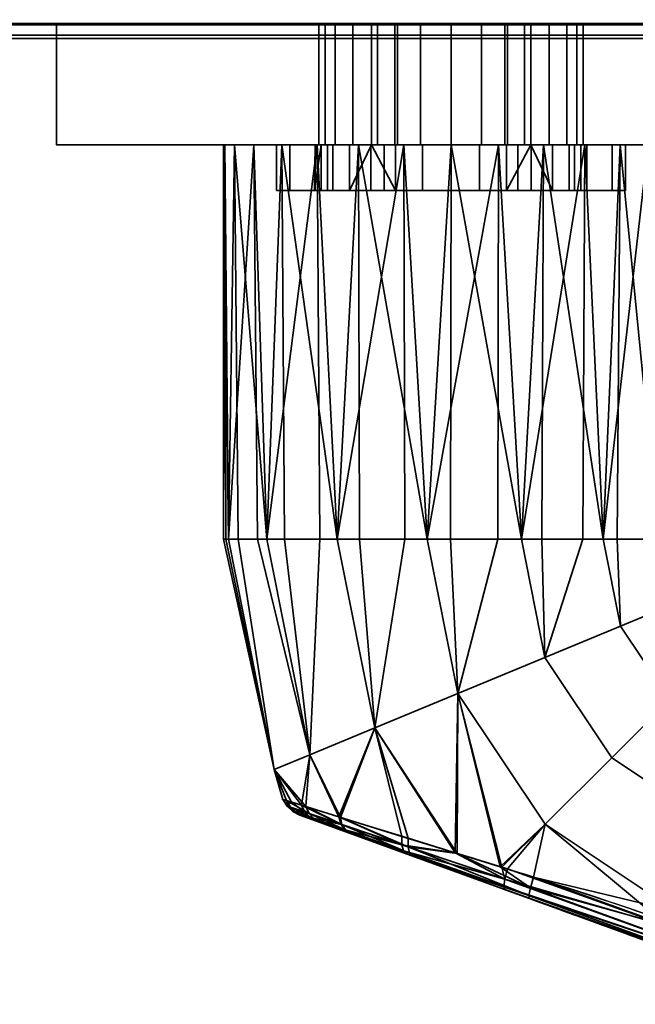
# Model space of a CAD drawing. Header units: millimetres. Extents: x -587 to 3688, y -115 to 120.
# Tile 112 of 256: x -372 to -332, y -114 to -49. Entities that reach past the tile are written whole.
import ezdxf

# ---------------------------------------------------------------- set-up
doc = ezdxf.new("R2010")
doc.units = ezdxf.units.MM
doc.layers.add('151', color=7, linetype='Continuous', true_color=0xffffff)

# ---------------------------------------------------------------- blocks, each defined once
blk = doc.blocks.new('UG_SURFACE_009')
at = {"layer": '151', "color": 43, "linetype": 'Continuous', "lineweight": 35}
for points in [[(-409, 0, 2017), (-409, -49, 2017), (409, -49, 2017), (409, 0, 2017)], [(-409, -49, 2), (-409, -47), (409, -47), (409, -49, 2)], [(-409, -49, 2017), (-370, -49, 1186.5), (-344, -49, 1190)], [(-344, -49, 1190), (-318, -49, 1186.5), (409, -49, 2017), (-409, -49, 2017)], [(-409, -49, 2), (-344, -49, 948), (-370, -49, 951.5)], [(-370, -49, 951.5), (-370, -49, 1186.5), (-409, -49, 2017), (-409, -49, 2)], [(-318, -49, 951.5), (-344, -49, 948), (-409, -49, 2), (409, -49, 2)], [(-344, -49, 948), (-344, -57, 948), (-370, -57, 951.5), (-370, -49, 951.5)], [(-370, -49, 951.5), (-370, -57, 951.5), (-370, -57, 1186.5), (-370, -49, 1186.5)], [(-370, -49, 1186.5), (-370, -57, 1186.5), (-344, -57, 1190), (-344, -49, 1190)], [(-352.711, -49, 1011.173), (-352.711, -57, 1011.173), (-351.632, -57, 1007.721), (-351.632, -49, 1007.721)], [(-352.301, -49, 1014.767), (-352.301, -57, 1014.767), (-352.711, -57, 1011.173), (-352.711, -49, 1011.173)], [(-338.75, -49, 1005), (-352.711, -49, 1011.173), (-351.632, -49, 1007.721), (-349.25, -49, 1005)], [(-352.301, -49, 1014.767), (-352.711, -49, 1011.173), (-338.75, -49, 1005)], [(-350.473, -49, 1017.888), (-350.473, -57, 1017.888), (-352.301, -57, 1014.767), (-352.301, -49, 1014.767)], [(-338.75, -49, 1005), (-347.539, -49, 1020.002), (-350.473, -49, 1017.888), (-352.301, -49, 1014.767)], [(-351.632, -49, 1007.721), (-351.632, -57, 1007.721), (-349.25, -57, 1005), (-349.25, -49, 1005)], [(-347.539, -49, 1020.002), (-347.539, -57, 1020.002), (-350.473, -57, 1017.888), (-350.473, -49, 1017.888)], [(-349.25, -49, 992.5), (-349.25, -57, 992.5), (-348.85, -57, 990.491), (-348.85, -49, 990.491)], [(-349.25, -49, 1005), (-349.25, -57, 1005), (-349.25, -57, 1004.69)], [(-349.25, -57, 1004.69), (-349.25, -57, 992.5), (-349.25, -49, 992.5), (-349.25, -49, 1005)], [(-338.75, -49, 992.5), (-349.25, -49, 992.5), (-348.85, -49, 990.491)], [(-338.75, -49, 992.5), (-338.75, -49, 1005), (-349.25, -49, 1005), (-349.25, -49, 992.5)], [(-348.85, -49, 990.491), (-348.85, -57, 990.491), (-347.712, -57, 988.788), (-347.712, -49, 988.788)], [(-338.75, -49, 992.5), (-348.85, -49, 990.491), (-347.712, -49, 988.788)], [(-347.712, -49, 988.788), (-347.712, -57, 988.788), (-346.009, -57, 987.65), (-346.009, -49, 987.65)], [(-347.712, -49, 988.788), (-346.009, -49, 987.65), (-344, -49, 987.25), (-338.75, -49, 992.5)], [(-344, -49, 1020.75), (-344, -57, 1020.75), (-347.539, -57, 1020.002), (-347.539, -49, 1020.002)], [(-338.75, -49, 1005), (-340.461, -49, 1020.002), (-344, -49, 1020.75), (-347.539, -49, 1020.002)], [(-346.009, -49, 987.65), (-346.009, -57, 987.65), (-344, -57, 987.25), (-344, -49, 987.25)], [(-318, -49, 951.5), (-318, -57, 951.5), (-344, -57, 948), (-344, -49, 948)], [(-344, -49, 1190), (-344, -57, 1190), (-318, -57, 1186.5), (-318, -49, 1186.5)], [(-344, -49, 987.25), (-344, -57, 987.25), (-341.991, -57, 987.65), (-341.991, -49, 987.65)], [(-340.461, -49, 1020.002), (-340.461, -57, 1020.002), (-344, -57, 1020.75), (-344, -49, 1020.75)], [(-338.75, -49, 992.5), (-344, -49, 987.25), (-341.991, -49, 987.65), (-340.288, -49, 988.788)], [(-341.991, -49, 987.65), (-341.991, -57, 987.65), (-340.288, -57, 988.788), (-340.288, -49, 988.788)], [(-337.527, -49, 1017.888), (-337.527, -57, 1017.888), (-340.461, -57, 1020.002), (-340.461, -49, 1020.002)], [(-335.699, -49, 1014.767), (-337.527, -49, 1017.888), (-340.461, -49, 1020.002), (-338.75, -49, 1005)], [(-340.288, -49, 988.788), (-340.288, -57, 988.788), (-339.15, -57, 990.491), (-339.15, -49, 990.491)], [(-340.288, -49, 988.788), (-339.15, -49, 990.491), (-338.75, -49, 992.5)], [(-339.15, -49, 990.491), (-339.15, -57, 990.491), (-338.75, -57, 992.5), (-338.75, -49, 992.5)], [(-338.75, -49, 1005), (-338.75, -49, 992.5), (-338.75, -57, 992.5), (-338.75, -57, 1004.69)], [(-338.75, -57, 1004.69), (-338.75, -57, 1005), (-338.75, -49, 1005)], [(-338.75, -49, 1005), (-338.75, -57, 1005), (-336.368, -57, 1007.721), (-336.368, -49, 1007.721)], [(-338.75, -49, 1005), (-336.368, -49, 1007.721), (-335.289, -49, 1011.173), (-335.699, -49, 1014.767)], [(-335.699, -49, 1014.767), (-335.699, -57, 1014.767), (-337.527, -57, 1017.888), (-337.527, -49, 1017.888)], [(-336.368, -49, 1007.721), (-336.368, -57, 1007.721), (-335.289, -57, 1011.173), (-335.289, -49, 1011.173)], [(-335.289, -49, 1011.173), (-335.289, -57, 1011.173), (-335.699, -57, 1014.767), (-335.699, -49, 1014.767)], [(-370, -57, 951.5), (-355.5, -57, 993.5), (-355.5, -57, 1014.5)], [(-370, -57, 951.5), (-354.625, -57, 989.099), (-355.5, -57, 993.5)], [(-370, -57, 951.5), (-352.132, -57, 985.368), (-354.625, -57, 989.099)], [(-370, -57, 951.5), (-358.266, -57, 1099.365), (-359, -57, 1104)], [(-370, -57, 951.5), (-348.401, -57, 982.875), (-352.132, -57, 985.368)], [(-359, -57, 1104), (-358.918, -57, 1105.568), (-370, -57, 1186.5), (-370, -57, 951.5)], [(-370, -57, 951.5), (-344, -57, 948), (-344, -57, 982), (-348.401, -57, 982.875)], [(-370, -57, 951.5), (-355.147, -57, 1093.963), (-358.266, -57, 1099.365)], [(-355.5, -57, 1014.5), (-344, -57, 1089), (-350.101, -57, 1090.297), (-370, -57, 951.5)], [(-370, -57, 1186.5), (-356.99, -57, 1111.5), (-352.817, -57, 1116.135)], [(-350.101, -57, 1090.297), (-355.147, -57, 1093.963), (-370, -57, 951.5)], [(-344, -57, 1190), (-370, -57, 1186.5), (-347.119, -57, 1118.672)], [(-358.918, -57, 1105.568), (-356.99, -57, 1111.5), (-370, -57, 1186.5)], [(-352.817, -57, 1116.135), (-347.119, -57, 1118.672), (-370, -57, 1186.5)], [(-359, -57, 1104), (-358.266, -57, 1099.365), (-358.672, -83, 1100.881)], [(-358.918, -57, 1105.568), (-359, -57, 1104), (-359, -83, 1104)], [(-359, -83, 1104), (-358.836, -83, 1105.559), (-358.918, -57, 1105.568)], [(-358.672, -83, 1100.881), (-359, -83, 1104), (-359, -57, 1104)], [(-356.99, -57, 1111.5), (-358.918, -57, 1105.568), (-358.672, -83, 1107.119)], [(-358.918, -57, 1105.568), (-358.836, -83, 1105.559), (-358.672, -83, 1107.119)], [(-358.266, -57, 1099.365), (-358.041, -83, 1099.465), (-358.672, -83, 1100.881)], [(-358.672, -83, 1107.119), (-356.766, -83, 1111.4), (-356.99, -57, 1111.5)], [(-358.266, -57, 1099.365), (-355.147, -57, 1093.963), (-356.135, -83, 1095.183)], [(-356.135, -83, 1095.183), (-358.041, -83, 1099.465), (-358.266, -57, 1099.365)], [(-352.817, -57, 1116.135), (-356.99, -57, 1111.5), (-356.135, -83, 1112.817)], [(-356.99, -57, 1111.5), (-356.766, -83, 1111.4), (-356.135, -83, 1112.817)], [(-355.147, -57, 1093.963), (-354.983, -83, 1094.146), (-356.135, -83, 1095.183)], [(-356.135, -83, 1112.817), (-352.652, -83, 1115.953), (-352.817, -57, 1116.135)], [(-344, -57, 1089), (-355.5, -57, 1014.5), (-354.625, -57, 1018.901)], [(-354.625, -57, 989.099), (-354.625, -60, 989.099), (-355.5, -60, 993.5), (-355.5, -57, 993.5)], [(-355.5, -57, 993.5), (-355.5, -60, 993.5), (-355.5, -60, 1014.5), (-355.5, -57, 1014.5)], [(-355.5, -57, 1014.5), (-355.5, -60, 1014.5), (-354.625, -60, 1018.901), (-354.625, -57, 1018.901)], [(-355.147, -57, 1093.963), (-350.101, -57, 1090.297), (-351.5, -83, 1091.01)], [(-351.5, -83, 1091.01), (-354.983, -83, 1094.146), (-355.147, -57, 1093.963)], [(-354.625, -57, 1018.901), (-352.132, -57, 1022.632), (-344, -57, 1089)], [(-352.132, -57, 985.368), (-352.132, -60, 985.368), (-354.625, -60, 989.099), (-354.625, -57, 989.099)], [(-354.625, -57, 1018.901), (-354.625, -60, 1018.901), (-352.132, -60, 1022.632), (-352.132, -57, 1022.632)], [(-352.56, -57, 1009.219), (-352.951, -57, 1012.941), (-353, -60, 1012)], [(-352.951, -57, 1012.941), (-352.951, -60, 1012.941), (-353, -60, 1012)], [(-353, -60, 1012), (-352.56, -60, 1009.219), (-352.56, -57, 1009.219)], [(-351.794, -57, 1016.5), (-351.794, -60, 1016.5), (-352.951, -60, 1012.941), (-352.951, -57, 1012.941)], [(-352.951, -57, 1012.941), (-352.711, -57, 1011.173), (-352.301, -57, 1014.767)], [(-352.301, -57, 1014.767), (-351.794, -57, 1016.5), (-352.951, -57, 1012.941)], [(-352.711, -57, 1011.173), (-352.951, -57, 1012.941), (-352.56, -57, 1009.219)], [(-347.119, -57, 1118.672), (-352.817, -57, 1116.135), (-351.5, -83, 1116.99)], [(-352.817, -57, 1116.135), (-352.652, -83, 1115.953), (-351.5, -83, 1116.99)], [(-352.56, -57, 1009.219), (-351.632, -57, 1007.721), (-352.711, -57, 1011.173)], [(-352.56, -57, 1009.219), (-352.56, -60, 1009.219), (-350.688, -60, 1005.978), (-350.688, -57, 1005.978)], [(-351.632, -57, 1007.721), (-352.56, -57, 1009.219), (-350.688, -57, 1005.978)], [(-351.794, -57, 1016.5), (-352.301, -57, 1014.767), (-350.473, -57, 1017.888)], [(-344, -57, 1089), (-352.132, -57, 1022.632), (-348.401, -57, 1025.125)], [(-348.401, -57, 982.875), (-348.401, -60, 982.875), (-352.132, -60, 985.368), (-352.132, -57, 985.368)], [(-352.132, -57, 1022.632), (-352.132, -60, 1022.632), (-348.401, -60, 1025.125), (-348.401, -57, 1025.125)], [(-349.29, -57, 1019.281), (-349.29, -60, 1019.281), (-351.794, -60, 1016.5), (-351.794, -57, 1016.5)], [(-350.473, -57, 1017.888), (-349.29, -57, 1019.281), (-351.794, -57, 1016.5)], [(-350.688, -57, 1005.978), (-349.25, -57, 1004.69), (-349.25, -57, 1005), (-351.632, -57, 1007.721)], [(-350.101, -57, 1090.297), (-350.025, -83, 1090.53), (-351.5, -83, 1091.01)], [(-351.5, -83, 1116.99), (-347.043, -83, 1118.439), (-347.119, -57, 1118.672)], [(-350.688, -60, 1005.978), (-347.661, -60, 1003.778), (-349.25, -57, 1004.69)], [(-349.25, -57, 1004.69), (-350.688, -57, 1005.978), (-350.688, -60, 1005.978)], [(-349.29, -57, 1019.281), (-350.473, -57, 1017.888), (-347.539, -57, 1020.002)], [(-350.101, -57, 1090.297), (-344, -57, 1089), (-345.568, -83, 1089.082)], [(-345.568, -83, 1089.082), (-350.025, -83, 1090.53), (-350.101, -57, 1090.297)], [(-345.871, -57, 1020.803), (-345.871, -60, 1020.803), (-349.29, -60, 1019.281), (-349.29, -57, 1019.281)], [(-347.539, -57, 1020.002), (-345.871, -57, 1020.803), (-349.29, -57, 1019.281)], [(-347.661, -60, 1003.778), (-347.661, -57, 1003.778), (-349.25, -57, 1004.69)], [(-349.25, -57, 992.5), (-344, -57, 987.25), (-346.009, -57, 987.65), (-347.712, -57, 988.788)], [(-347.712, -57, 988.788), (-348.85, -57, 990.491), (-349.25, -57, 992.5)], [(-349.25, -57, 992.5), (-349.25, -57, 1004.69), (-347.661, -57, 1003.778)], [(-349.25, -57, 992.5), (-347.661, -57, 1003.778), (-344, -57, 1003), (-344, -57, 987.25)], [(-348.401, -57, 1025.125), (-344, -57, 1026), (-344, -57, 1089)], [(-344, -57, 982), (-344, -60, 982), (-348.401, -60, 982.875), (-348.401, -57, 982.875)], [(-348.401, -57, 1025.125), (-348.401, -60, 1025.125), (-344, -60, 1026), (-344, -57, 1026)], [(-347.661, -57, 1003.778), (-347.661, -60, 1003.778), (-344, -60, 1003), (-344, -57, 1003)], [(-345.871, -57, 1020.803), (-347.539, -57, 1020.002), (-344, -57, 1020.75)], [(-347.119, -57, 1118.672), (-340.881, -57, 1118.672), (-318, -57, 1186.5), (-344, -57, 1190)], [(-340.881, -57, 1118.672), (-347.119, -57, 1118.672), (-345.568, -83, 1118.918)], [(-347.119, -57, 1118.672), (-347.043, -83, 1118.439), (-345.568, -83, 1118.918)], [(-342.129, -57, 1020.803), (-342.129, -60, 1020.803), (-345.871, -60, 1020.803), (-345.871, -57, 1020.803)], [(-344, -57, 1020.75), (-342.129, -57, 1020.803), (-345.871, -57, 1020.803)], [(-344, -57, 1089), (-344.026, -83, 1089.244), (-345.568, -83, 1089.082)], [(-345.568, -83, 1118.918), (-340.907, -83, 1118.428), (-340.881, -57, 1118.672)], [(-339.365, -83, 1089.734), (-344.026, -83, 1089.244), (-344, -57, 1089)], [(-337.899, -57, 1090.297), (-344, -57, 1089), (-344, -57, 1026), (-339.599, -57, 1025.125)], [(-339.599, -57, 982.875), (-344, -57, 982), (-344, -57, 948), (-318, -57, 951.5)], [(-339.599, -57, 982.875), (-339.599, -60, 982.875), (-344, -60, 982), (-344, -57, 982)], [(-344, -57, 1026), (-344, -60, 1026), (-339.599, -60, 1025.125), (-339.599, -57, 1025.125)], [(-344, -57, 1089), (-337.899, -57, 1090.297), (-339.365, -83, 1089.734)], [(-344, -57, 1003), (-344, -60, 1003), (-340.339, -60, 1003.778), (-340.339, -57, 1003.778)], [(-344, -57, 987.25), (-338.75, -57, 992.5), (-339.15, -57, 990.491), (-340.288, -57, 988.788)], [(-344, -57, 987.25), (-344, -57, 1003), (-340.339, -57, 1003.778), (-338.75, -57, 992.5)], [(-340.288, -57, 988.788), (-341.991, -57, 987.65), (-344, -57, 987.25)], [(-342.129, -57, 1020.803), (-344, -57, 1020.75), (-340.461, -57, 1020.002)], [(-338.71, -57, 1019.281), (-338.71, -60, 1019.281), (-342.129, -60, 1020.803), (-342.129, -57, 1020.803)], [(-338.71, -57, 1019.281), (-342.129, -57, 1020.803), (-340.461, -57, 1020.002)], [(-340.881, -57, 1118.672), (-340.907, -83, 1118.428), (-339.365, -83, 1118.266)], [(-318, -57, 1186.5), (-340.881, -57, 1118.672), (-335.183, -57, 1116.135)], [(-335.183, -57, 1116.135), (-340.881, -57, 1118.672), (-339.365, -83, 1118.266)], [(-340.461, -57, 1020.002), (-337.527, -57, 1017.888), (-338.71, -57, 1019.281)], [(-338.75, -57, 1004.69), (-340.339, -60, 1003.778), (-337.312, -60, 1005.978)], [(-338.75, -57, 1004.69), (-340.339, -57, 1003.778), (-340.339, -60, 1003.778)], [(-340.339, -57, 1003.778), (-338.75, -57, 1004.69), (-338.75, -57, 992.5)], [(-318, -57, 951.5), (-335.868, -57, 985.368), (-339.599, -57, 982.875)], [(-339.599, -57, 1025.125), (-335.868, -57, 1022.632), (-337.899, -57, 1090.297)], [(-335.868, -57, 985.368), (-335.868, -60, 985.368), (-339.599, -60, 982.875), (-339.599, -57, 982.875)], [(-339.599, -57, 1025.125), (-339.599, -60, 1025.125), (-335.868, -60, 1022.632), (-335.868, -57, 1022.632)], [(-337.899, -57, 1090.297), (-338.022, -83, 1090.51), (-339.365, -83, 1089.734)], [(-339.365, -83, 1118.266), (-335.306, -83, 1115.923), (-335.183, -57, 1116.135)], [(-337.312, -60, 1005.978), (-337.312, -57, 1005.978), (-338.75, -57, 1004.69)], [(-336.368, -57, 1007.721), (-338.75, -57, 1005), (-338.75, -57, 1004.69), (-337.312, -57, 1005.978)], [(-336.206, -57, 1016.5), (-336.206, -60, 1016.5), (-338.71, -60, 1019.281), (-338.71, -57, 1019.281)], [(-336.206, -57, 1016.5), (-338.71, -57, 1019.281), (-337.527, -57, 1017.888)], [(-333.963, -83, 1092.853), (-338.022, -83, 1090.51), (-337.899, -57, 1090.297)], [(-318, -57, 951.5), (-337.899, -57, 1090.297), (-333.375, -57, 1018.901), (-332.5, -57, 1014.5)], [(-337.899, -57, 1090.297), (-335.868, -57, 1022.632), (-333.375, -57, 1018.901)], [(-318, -57, 951.5), (-332.853, -57, 1093.963), (-337.899, -57, 1090.297)], [(-337.899, -57, 1090.297), (-332.853, -57, 1093.963), (-333.963, -83, 1092.853)], [(-337.527, -57, 1017.888), (-335.699, -57, 1014.767), (-336.206, -57, 1016.5)], [(-337.312, -57, 1005.978), (-337.312, -60, 1005.978), (-335.44, -60, 1009.219), (-335.44, -57, 1009.219)], [(-337.312, -57, 1005.978), (-335.44, -57, 1009.219), (-336.368, -57, 1007.721)], [(-335.289, -57, 1011.173), (-336.368, -57, 1007.721), (-335.44, -57, 1009.219)], [(-335.049, -57, 1012.941), (-335.049, -60, 1012.941), (-336.206, -60, 1016.5), (-336.206, -57, 1016.5)], [(-335.049, -57, 1012.941), (-336.206, -57, 1016.5), (-335.699, -57, 1014.767)], [(-333.375, -57, 989.099), (-335.868, -57, 985.368), (-318, -57, 951.5)], [(-333.375, -57, 989.099), (-333.375, -60, 989.099), (-335.868, -60, 985.368), (-335.868, -57, 985.368)], [(-335.868, -57, 1022.632), (-335.868, -60, 1022.632), (-333.375, -60, 1018.901), (-333.375, -57, 1018.901)], [(-335.699, -57, 1014.767), (-335.289, -57, 1011.173), (-335.049, -57, 1012.941)], [(-335.44, -57, 1009.219), (-335.44, -60, 1009.219), (-335.049, -60, 1012.941), (-335.049, -57, 1012.941)], [(-335.44, -57, 1009.219), (-335.049, -57, 1012.941), (-335.289, -57, 1011.173)], [(-335.183, -57, 1116.135), (-335.306, -83, 1115.923), (-333.963, -83, 1115.147)], [(-335.183, -57, 1116.135), (-331.01, -57, 1111.5), (-318, -57, 1186.5)], [(-331.01, -57, 1111.5), (-335.183, -57, 1116.135), (-333.963, -83, 1115.147)], [(-332.853, -57, 1093.963), (-333.052, -83, 1094.107), (-333.963, -83, 1092.853)], [(-333.963, -83, 1115.147), (-331.208, -83, 1111.356), (-331.01, -57, 1111.5)], [(-332.5, -57, 993.5), (-333.375, -57, 989.099), (-318, -57, 951.5)], [(-332.5, -57, 993.5), (-332.5, -60, 993.5), (-333.375, -60, 989.099), (-333.375, -57, 989.099)], [(-333.375, -57, 1018.901), (-333.375, -60, 1018.901), (-332.5, -60, 1014.5), (-332.5, -57, 1014.5)], [(-330.297, -83, 1097.899), (-333.052, -83, 1094.107), (-332.853, -57, 1093.963)], [(-329.734, -57, 1099.365), (-332.853, -57, 1093.963), (-318, -57, 951.5)], [(-332.853, -57, 1093.963), (-329.734, -57, 1099.365), (-330.297, -83, 1097.899)], [(-332.5, -57, 1014.5), (-332.5, -57, 993.5), (-318, -57, 951.5)], [(-332.5, -57, 1014.5), (-332.5, -60, 1014.5), (-332.5, -60, 993.5), (-332.5, -57, 993.5)], [(-355.5, -60, 1014.5), (-355.5, -60, 993.5), (-352.56, -60, 1009.219), (-353, -60, 1012)], [(-353, -60, 1012), (-352.951, -60, 1012.941), (-355.5, -60, 1014.5)], [(-355.5, -60, 993.5), (-350.688, -60, 1005.978), (-352.56, -60, 1009.219)], [(-352.951, -60, 1012.941), (-351.794, -60, 1016.5), (-354.625, -60, 1018.901), (-355.5, -60, 1014.5)], [(-347.661, -60, 1003.778), (-350.688, -60, 1005.978), (-355.5, -60, 993.5), (-354.625, -60, 989.099)], [(-351.794, -60, 1016.5), (-349.29, -60, 1019.281), (-352.132, -60, 1022.632), (-354.625, -60, 1018.901)], [(-344, -60, 1003), (-347.661, -60, 1003.778), (-354.625, -60, 989.099), (-352.132, -60, 985.368)], [(-348.401, -60, 1025.125), (-352.132, -60, 1022.632), (-349.29, -60, 1019.281), (-345.871, -60, 1020.803)], [(-352.132, -60, 985.368), (-348.401, -60, 982.875), (-344, -60, 982), (-344, -60, 1003)], [(-344, -60, 1026), (-348.401, -60, 1025.125), (-345.871, -60, 1020.803)], [(-345.871, -60, 1020.803), (-342.129, -60, 1020.803), (-339.599, -60, 1025.125), (-344, -60, 1026)], [(-344, -60, 1003), (-339.599, -60, 982.875), (-335.868, -60, 985.368)], [(-344, -60, 1003), (-344, -60, 982), (-339.599, -60, 982.875)], [(-335.868, -60, 985.368), (-333.375, -60, 989.099), (-340.339, -60, 1003.778), (-344, -60, 1003)], [(-342.129, -60, 1020.803), (-338.71, -60, 1019.281), (-335.868, -60, 1022.632), (-339.599, -60, 1025.125)], [(-337.312, -60, 1005.978), (-340.339, -60, 1003.778), (-333.375, -60, 989.099), (-332.5, -60, 993.5)], [(-333.375, -60, 1018.901), (-335.868, -60, 1022.632), (-338.71, -60, 1019.281), (-336.206, -60, 1016.5)], [(-332.5, -60, 993.5), (-335.44, -60, 1009.219), (-337.312, -60, 1005.978)], [(-332.5, -60, 1014.5), (-333.375, -60, 1018.901), (-336.206, -60, 1016.5), (-335.049, -60, 1012.941)], [(-335.049, -60, 1012.941), (-335.44, -60, 1009.219), (-332.5, -60, 993.5), (-332.5, -60, 1014.5)], [(-355.652, -98.182, 1100.881), (-355.652, -98.182, 1107.119), (-359, -83, 1104)], [(-355.652, -98.182, 1107.119), (-358.836, -83, 1105.559), (-359, -83, 1104)], [(-359, -83, 1104), (-358.672, -83, 1100.881), (-355.652, -98.182, 1100.881)], [(-355.652, -98.182, 1107.119), (-358.672, -83, 1107.119), (-358.836, -83, 1105.559)], [(-355.652, -98.182, 1100.881), (-358.672, -83, 1100.881), (-358.041, -83, 1099.465)], [(-356.766, -83, 1111.4), (-358.672, -83, 1107.119), (-355.652, -98.182, 1107.119), (-353.308, -97.211, 1112.817)], [(-358.041, -83, 1099.465), (-356.135, -83, 1095.183), (-353.308, -97.211, 1095.183), (-355.652, -98.182, 1100.881)], [(-353.308, -97.211, 1112.817), (-356.135, -83, 1112.817), (-356.766, -83, 1111.4)], [(-353.308, -97.211, 1095.183), (-356.135, -83, 1095.183), (-354.983, -83, 1094.146)], [(-352.652, -83, 1115.953), (-356.135, -83, 1112.817), (-353.308, -97.211, 1112.817)], [(-354.983, -83, 1094.146), (-351.5, -83, 1091.01), (-349.026, -95.437, 1091.01), (-353.308, -97.211, 1095.183)], [(-353.308, -97.211, 1112.817), (-349.026, -95.437, 1116.99), (-351.5, -83, 1116.99), (-352.652, -83, 1115.953)], [(-349.026, -95.437, 1091.01), (-351.5, -83, 1091.01), (-350.025, -83, 1090.53)], [(-347.043, -83, 1118.439), (-351.5, -83, 1116.99), (-349.026, -95.437, 1116.99)], [(-350.025, -83, 1090.53), (-345.568, -83, 1089.082), (-343.546, -93.167, 1089.082), (-349.026, -95.437, 1091.01)], [(-349.026, -95.437, 1116.99), (-343.546, -93.167, 1118.918), (-345.568, -83, 1118.918), (-347.043, -83, 1118.439)], [(-343.546, -93.167, 1089.082), (-345.568, -83, 1089.082), (-344.026, -83, 1089.244)], [(-340.907, -83, 1118.428), (-345.568, -83, 1118.918), (-343.546, -93.167, 1118.918)], [(-344.026, -83, 1089.244), (-339.365, -83, 1089.734), (-337.815, -90.793, 1089.734), (-343.546, -93.167, 1089.082)], [(-343.546, -93.167, 1118.918), (-337.815, -90.793, 1118.266), (-339.365, -83, 1118.266), (-340.907, -83, 1118.428)], [(-337.815, -90.793, 1089.734), (-339.365, -83, 1089.734), (-338.022, -83, 1090.51)], [(-335.306, -83, 1115.923), (-339.365, -83, 1118.266), (-337.815, -90.793, 1118.266)], [(-338.022, -83, 1090.51), (-333.963, -83, 1092.853), (-332.824, -88.726, 1092.853), (-337.815, -90.793, 1089.734)], [(-337.815, -90.793, 1118.266), (-332.824, -88.726, 1115.147), (-333.963, -83, 1115.147), (-335.306, -83, 1115.923)], [(-332.824, -88.726, 1092.853), (-333.963, -83, 1092.853), (-333.052, -83, 1094.107)], [(-331.208, -83, 1111.356), (-333.963, -83, 1115.147), (-332.824, -88.726, 1115.147), (-329.437, -87.323, 1110.101)], [(-333.052, -83, 1094.107), (-330.297, -83, 1097.899), (-329.437, -87.323, 1097.899), (-332.824, -88.726, 1092.853)], [(-329.437, -87.323, 1097.899), (-326.988, -90.988, 1097.899), (-329.58, -93.58, 1092.853), (-332.824, -88.726, 1092.853)], [(-332.824, -88.726, 1115.147), (-329.58, -93.58, 1115.147), (-326.988, -90.988, 1110.101), (-329.437, -87.323, 1110.101)], [(-332.824, -88.726, 1092.853), (-329.58, -93.58, 1092.853), (-333.4, -97.4, 1089.734), (-337.815, -90.793, 1089.734)], [(-337.815, -90.793, 1118.266), (-333.4, -97.4, 1118.266), (-329.58, -93.58, 1115.147), (-332.824, -88.726, 1115.147)], [(-337.815, -90.793, 1089.734), (-333.4, -97.4, 1089.734), (-337.786, -101.786, 1089.082), (-343.546, -93.167, 1089.082)], [(-343.546, -93.167, 1118.918), (-337.786, -101.786, 1118.918), (-333.4, -97.4, 1118.266), (-337.815, -90.793, 1118.266)], [(-343.546, -93.167, 1118.918), (-349.026, -95.437, 1116.99), (-343.592, -103.716, 1116.839)], [(-343.726, -103.671, 1091.138), (-349.026, -95.437, 1091.01), (-343.546, -93.167, 1089.082)], [(-340.651, -104.62, 1090.135), (-343.726, -103.671, 1091.138), (-343.546, -93.167, 1089.082)], [(-343.546, -93.167, 1118.918), (-343.592, -103.716, 1116.839), (-340.761, -104.593, 1117.64)], [(-343.546, -93.167, 1089.082), (-337.786, -101.786, 1089.082), (-340.651, -104.62, 1090.135)], [(-340.761, -104.593, 1117.64), (-337.786, -101.786, 1118.918), (-343.546, -93.167, 1118.918)], [(-329.58, -93.58, 1092.853), (-324.726, -96.824, 1092.853), (-326.793, -101.815, 1089.734), (-333.4, -97.4, 1089.734)], [(-333.4, -97.4, 1118.266), (-326.793, -101.815, 1118.266), (-324.726, -96.824, 1115.147), (-329.58, -93.58, 1115.147)], [(-349.026, -95.437, 1116.99), (-353.308, -97.211, 1112.817), (-351.283, -101.34, 1112.813)], [(-351.387, -101.308, 1095.278), (-353.308, -97.211, 1095.183), (-349.026, -95.437, 1091.01)], [(-349.026, -95.437, 1091.01), (-347.241, -102.586, 1092.285), (-351.387, -101.308, 1095.278)], [(-351.283, -101.34, 1112.813), (-346.82, -102.716, 1115.926), (-349.026, -95.437, 1116.99)], [(-349.026, -95.437, 1091.01), (-343.726, -103.671, 1091.138), (-347.241, -102.586, 1092.285)], [(-346.82, -102.716, 1115.926), (-343.592, -103.716, 1116.839), (-349.026, -95.437, 1116.99)], [(-355.652, -98.182, 1100.881), (-353.308, -97.211, 1095.183), (-353.858, -100.541, 1098.674)], [(-353.576, -100.629, 1109.854), (-353.308, -97.211, 1112.817), (-355.652, -98.182, 1107.119)], [(-353.308, -97.211, 1095.183), (-351.387, -101.308, 1095.278), (-353.858, -100.541, 1098.674)], [(-353.576, -100.629, 1109.854), (-351.325, -101.327, 1112.784), (-353.308, -97.211, 1112.817)], [(-351.325, -101.327, 1112.784), (-351.283, -101.34, 1112.813), (-353.308, -97.211, 1112.817)], [(-333.4, -97.4, 1089.734), (-326.793, -101.815, 1089.734), (-329.167, -107.546, 1089.082), (-337.786, -101.786, 1089.082)], [(-337.786, -101.786, 1118.918), (-329.167, -107.546, 1118.918), (-326.793, -101.815, 1118.266), (-333.4, -97.4, 1118.266)], [(-355.652, -98.182, 1107.119), (-355.652, -98.182, 1100.881), (-355.084, -100.158, 1102.843)], [(-355.652, -98.182, 1100.881), (-354.516, -100.335, 1100.914), (-355.084, -100.158, 1102.843)], [(-355.652, -98.182, 1107.119), (-354.85, -100.231, 1106.582), (-353.576, -100.629, 1109.854)], [(-355.084, -100.158, 1102.843), (-354.85, -100.231, 1106.582), (-355.652, -98.182, 1107.119)], [(-353.858, -100.541, 1098.674), (-354.516, -100.335, 1100.914), (-355.652, -98.182, 1100.881)], [(-354.805, -100.594, 1102.889), (-355.084, -100.158, 1102.843), (-354.516, -100.335, 1100.914)], [(-355.084, -100.158, 1102.843), (-354.805, -100.594, 1102.889), (-354.581, -100.67, 1106.481)], [(-354.581, -100.67, 1106.481), (-354.85, -100.231, 1106.582), (-355.084, -100.158, 1102.843)], [(-354.85, -100.231, 1106.582), (-354.581, -100.67, 1106.481), (-353.357, -101.084, 1109.63)], [(-353.357, -101.084, 1109.63), (-353.576, -100.629, 1109.854), (-354.85, -100.231, 1106.582)], [(-353.628, -100.992, 1098.879), (-354.805, -100.594, 1102.889), (-354.516, -100.335, 1100.914)], [(-354.805, -100.594, 1102.889), (-354.425, -100.943, 1102.941), (-354.209, -101.02, 1106.364)], [(-354.209, -101.02, 1106.364), (-354.581, -100.67, 1106.481), (-354.805, -100.594, 1102.889)], [(-354.425, -100.943, 1102.941), (-354.805, -100.594, 1102.889), (-353.628, -100.992, 1098.879)], [(-354.516, -100.335, 1100.914), (-353.858, -100.541, 1098.674), (-353.628, -100.992, 1098.879)], [(-353.858, -100.541, 1098.674), (-351.387, -101.308, 1095.278), (-351.25, -101.795, 1095.602)], [(-351.25, -101.795, 1095.602), (-353.628, -100.992, 1098.879), (-353.858, -100.541, 1098.674)], [(-354.581, -100.67, 1106.481), (-354.209, -101.02, 1106.364), (-353.03, -101.441, 1109.363)], [(-353.03, -101.441, 1109.363), (-353.357, -101.084, 1109.63), (-354.581, -100.67, 1106.481)], [(-353.628, -100.992, 1098.879), (-353.291, -101.348, 1099.121), (-354.425, -100.943, 1102.941)], [(-354.209, -101.02, 1106.364), (-354.425, -100.943, 1102.941), (-353.967, -101.181, 1102.998)], [(-353.967, -101.181, 1102.998), (-354.425, -100.943, 1102.941), (-353.291, -101.348, 1099.121)], [(-353.03, -101.441, 1109.363), (-354.209, -101.02, 1106.364), (-353.758, -101.257, 1106.238)], [(-353.967, -101.181, 1102.998), (-353.758, -101.257, 1106.238), (-354.209, -101.02, 1106.364)], [(-353.291, -101.348, 1099.121), (-352.872, -101.58, 1099.384), (-353.967, -101.181, 1102.998)], [(-353.758, -101.257, 1106.238), (-353.967, -101.181, 1102.998), (-352.872, -101.58, 1099.384), (-350.654, -102.387, 1096.441)], [(-353.758, -101.257, 1106.238), (-352.619, -101.672, 1109.074), (-353.03, -101.441, 1109.363)], [(-350.654, -102.387, 1096.441), (-352.619, -101.672, 1109.074), (-353.758, -101.257, 1106.238)], [(-353.291, -101.348, 1099.121), (-353.628, -100.992, 1098.879), (-351.25, -101.795, 1095.602)], [(-353.576, -100.629, 1109.854), (-353.357, -101.084, 1109.63), (-351.191, -101.815, 1112.458)], [(-351.191, -101.815, 1112.458), (-351.325, -101.327, 1112.784), (-353.576, -100.629, 1109.854)], [(-353.357, -101.084, 1109.63), (-353.03, -101.441, 1109.363), (-350.941, -102.186, 1112.056)], [(-350.941, -102.186, 1112.056), (-351.191, -101.815, 1112.458), (-353.357, -101.084, 1109.63)], [(-351.25, -101.795, 1095.602), (-350.999, -102.166, 1096.001), (-353.291, -101.348, 1099.121)], [(-352.872, -101.58, 1099.384), (-353.291, -101.348, 1099.121), (-350.999, -102.166, 1096.001)], [(-350.941, -102.186, 1112.056), (-353.03, -101.441, 1109.363), (-352.619, -101.672, 1109.074)], [(-350.999, -102.166, 1096.001), (-350.654, -102.387, 1096.441), (-352.872, -101.58, 1099.384)], [(-352.619, -101.672, 1109.074), (-350.598, -102.407, 1111.613), (-350.941, -102.186, 1112.056)], [(-350.598, -102.407, 1111.613), (-352.619, -101.672, 1109.074), (-346.899, -103.754, 1093.847)], [(-350.654, -102.387, 1096.441), (-346.899, -103.754, 1093.847), (-352.619, -101.672, 1109.074)], [(-351.387, -101.308, 1095.278), (-347.241, -102.586, 1092.285), (-347.244, -103.141, 1092.691)], [(-347.244, -103.141, 1092.691), (-351.25, -101.795, 1095.602), (-351.387, -101.308, 1095.278)], [(-351.283, -101.34, 1112.813), (-351.325, -101.327, 1112.784), (-351.191, -101.815, 1112.458)], [(-351.283, -101.34, 1112.813), (-351.191, -101.815, 1112.458), (-346.836, -103.278, 1115.516)], [(-346.836, -103.278, 1115.516), (-346.82, -102.716, 1115.926), (-351.283, -101.34, 1112.813)], [(-350.999, -102.166, 1096.001), (-351.25, -101.795, 1095.602), (-347.244, -103.141, 1092.691)], [(-351.191, -101.815, 1112.458), (-350.941, -102.186, 1112.056), (-346.729, -103.687, 1114.964)], [(-346.729, -103.687, 1114.964), (-346.836, -103.278, 1115.516), (-351.191, -101.815, 1112.458)], [(-337.786, -101.786, 1118.918), (-340.761, -104.593, 1117.64), (-338.559, -105.275, 1118.263)], [(-340.272, -104.737, 1090.011), (-340.651, -104.62, 1090.135), (-337.786, -101.786, 1089.082)], [(-329.691, -108.529, 1089.831), (-340.272, -104.737, 1090.011), (-337.786, -101.786, 1089.082)], [(-329.167, -107.546, 1118.918), (-337.786, -101.786, 1118.918), (-338.559, -105.275, 1118.263)], [(-337.786, -101.786, 1089.082), (-329.167, -107.546, 1089.082), (-329.691, -108.529, 1089.831)], [(-347.244, -103.141, 1092.691), (-347.125, -103.546, 1093.233), (-350.999, -102.166, 1096.001)], [(-350.654, -102.387, 1096.441), (-350.999, -102.166, 1096.001), (-347.125, -103.546, 1093.233)], [(-346.729, -103.687, 1114.964), (-350.941, -102.186, 1112.056), (-350.598, -102.407, 1111.613)], [(-347.125, -103.546, 1093.233), (-346.899, -103.754, 1093.847), (-350.654, -102.387, 1096.441)], [(-350.598, -102.407, 1111.613), (-346.515, -103.894, 1114.336), (-346.729, -103.687, 1114.964)], [(-346.899, -103.754, 1093.847), (-338.834, -106.689, 1116.361), (-346.515, -103.894, 1114.336), (-350.598, -102.407, 1111.613)], [(-347.244, -103.141, 1092.691), (-347.241, -102.586, 1092.285), (-343.726, -103.671, 1091.138)], [(-343.726, -103.671, 1091.138), (-340.449, -105.419, 1090.427), (-347.244, -103.141, 1092.691)], [(-347.125, -103.546, 1093.233), (-347.244, -103.141, 1092.691), (-340.449, -105.419, 1090.427)], [(-343.592, -103.716, 1116.839), (-346.82, -102.716, 1115.926), (-346.836, -103.278, 1115.516)], [(-340.449, -105.419, 1090.427), (-340.513, -105.9, 1091.085), (-347.125, -103.546, 1093.233)], [(-346.899, -103.754, 1093.847), (-347.125, -103.546, 1093.233), (-340.513, -105.9, 1091.085)], [(-340.513, -105.9, 1091.085), (-340.451, -106.1, 1091.876), (-346.899, -103.754, 1093.847)], [(-346.899, -103.754, 1093.847), (-340.451, -106.1, 1091.876), (-338.834, -106.689, 1116.361)], [(-346.836, -103.278, 1115.516), (-346.729, -103.687, 1114.964), (-338.864, -106.488, 1117.182)], [(-343.592, -103.716, 1116.839), (-346.836, -103.278, 1115.516), (-338.767, -105.986, 1117.857)], [(-338.864, -106.488, 1117.182), (-338.767, -105.986, 1117.857), (-346.836, -103.278, 1115.516)], [(-338.864, -106.488, 1117.182), (-346.729, -103.687, 1114.964), (-346.515, -103.894, 1114.336)], [(-340.449, -105.419, 1090.427), (-343.726, -103.671, 1091.138), (-340.651, -104.62, 1090.135)], [(-338.767, -105.986, 1117.857), (-340.761, -104.593, 1117.64), (-343.592, -103.716, 1116.839)], [(-346.515, -103.894, 1114.336), (-338.834, -106.689, 1116.361), (-338.864, -106.488, 1117.182)], [(-338.767, -105.986, 1117.857), (-338.559, -105.275, 1118.263), (-340.761, -104.593, 1117.64)], [(-340.651, -104.62, 1090.135), (-340.272, -104.737, 1090.011), (-340.449, -105.419, 1090.427)], [(-340.449, -105.419, 1090.427), (-340.272, -104.737, 1090.011), (-329.691, -108.529, 1089.831)], [(-340.513, -105.9, 1091.085), (-340.449, -105.419, 1090.427), (-319.297, -113.056, 1090.051)], [(-329.691, -108.529, 1089.831), (-319.297, -113.056, 1090.051), (-340.449, -105.419, 1090.427)], [(-329.655, -108.501, 1118.304), (-338.559, -105.275, 1118.263), (-338.767, -105.986, 1117.857)], [(-338.559, -105.275, 1118.263), (-329.655, -108.501, 1118.304), (-329.167, -107.546, 1118.918)], [(-319.297, -113.056, 1090.051), (-319.54, -113.517, 1090.73), (-340.513, -105.9, 1091.085)], [(-340.451, -106.1, 1091.876), (-340.513, -105.9, 1091.085), (-319.54, -113.517, 1090.73)], [(-319.54, -113.517, 1090.73), (-319.684, -113.659, 1091.562), (-340.451, -106.1, 1091.876)], [(-340.451, -106.1, 1091.876), (-319.684, -113.659, 1091.562), (-319.684, -113.659, 1116.438), (-338.834, -106.689, 1116.361)], [(-319.297, -113.056, 1117.949), (-338.767, -105.986, 1117.857), (-338.864, -106.488, 1117.182)], [(-329.655, -108.501, 1118.304), (-338.767, -105.986, 1117.857), (-319.297, -113.056, 1117.949)], [(-319.54, -113.517, 1117.27), (-338.864, -106.488, 1117.182), (-338.834, -106.689, 1116.361)], [(-338.864, -106.488, 1117.182), (-319.54, -113.517, 1117.27), (-319.297, -113.056, 1117.949)], [(-338.834, -106.689, 1116.361), (-319.684, -113.659, 1116.438), (-319.54, -113.517, 1117.27)]]:
    blk.add_3dface(points, dxfattribs=at)
blk = doc.blocks.new('UG_SURFACE_015')
at = {"layer": '151', "color": 252, "linetype": 'Continuous', "lineweight": 35}
for points in [[(452.266, -48.099, 2060.766), (-452.266, -48.099, 2060.766), (-451.598, -49.098, 2060.098), (451.598, -49.098, 2060.098)], [(413.402, -49.098, 2021.902), (-413.402, -49.098, 2021.902), (-412.734, -48.099, 2021.235), (412.734, -48.099, 2021.235)], [(451.598, -49.098, 2060.098), (-451.598, -49.098, 2060.098), (-450.599, -49.766, 2059.099), (450.599, -49.766, 2059.099)], [(414.401, -49.766, 2022.901), (-414.401, -49.766, 2022.901), (-413.402, -49.098, 2021.902), (413.402, -49.098, 2021.902)], [(450.599, -49.766, 2059.099), (-450.599, -49.766, 2059.099), (-449.42, -50, 2057.92), (449.42, -50, 2057.92)], [(415.58, -50, 2024.08), (-415.58, -50, 2024.08), (-414.401, -49.766, 2022.901), (414.401, -49.766, 2022.901)], [(-449.42, -50, 2057.92), (-415.58, -50, 2024.08), (415.58, -50, 2024.08), (449.42, -50, 2057.92)]]:
    blk.add_3dface(points, dxfattribs=at)

msp = doc.modelspace()

# ---------------------------------------------------------------- linework, layer by layer
at = {"layer": '151', "color": 252, "linetype": 'Continuous', "lineweight": -3, "true_color": 0x939598}
for p, q in [((-409, -49, 2017), (409, -49, 2017)), ((409, -49, 2), (-409, -49, 2)), ((-370, -49, 951.5), (-370, -57, 951.5)), ((-370, -49, 1186.5), (-370, -57, 1186.5)), ((-370, -49, 951.5), (-370, -49, 1186.5)), ((-349.25, -57, 992.5), (-349.25, -49, 992.5)), ((-349.25, -57, 1005), (-349.25, -49, 1005)), ((-349.25, -49, 992.5), (-349.25, -49, 1005)), ((-338.75, -57, 992.5), (-338.75, -49, 992.5)), ((-338.75, -57, 1005), (-338.75, -49, 1005)), ((-338.75, -49, 1005), (-338.75, -49, 992.5)), ((449.42, -50, 2057.92), (-449.42, -50, 2057.92)), ((415.58, -50, 2024.08), (-415.58, -50, 2024.08)), ((-370, -57, 1186.5), (-370, -57, 951.5)), ((-355.5, -60, 1014.5), (-355.5, -57, 1014.5)), ((-355.5, -60, 993.5), (-355.5, -57, 993.5)), ((-355.5, -57, 993.5), (-355.5, -57, 1014.5)), ((-349.25, -57, 1005), (-349.25, -57, 1004.69)), ((-349.25, -57, 1004.69), (-349.25, -57, 992.5)), ((-338.75, -57, 1004.69), (-338.75, -57, 1005)), ((-338.75, -57, 992.5), (-338.75, -57, 1004.69)), ((-332.5, -60, 993.5), (-332.5, -57, 993.5)), ((-332.5, -60, 1014.5), (-332.5, -57, 1014.5)), ((-332.5, -57, 1014.5), (-332.5, -57, 993.5)), ((-355.5, -60, 993.5), (-355.5, -60, 1014.5)), ((-332.5, -60, 1014.5), (-332.5, -60, 993.5))]:
    msp.add_line(p, q, dxfattribs=at)
at = {"layer": '151', "color": 252, "linetype": 'Continuous', "lineweight": -3, "true_color": 0x939598, "extrusion": (0, 1, 0)}
msp.add_circle((344, 1104, -57), 15, dxfattribs=at)
at = {"layer": '151', "color": 252, "linetype": 'Continuous', "lineweight": -3, "true_color": 0x939598, "extrusion": (0, -1, 0)}
for centre, radius in [((-344, 1012, 60), 9), ((-344, 1104, 83), 15)]:
    msp.add_circle(centre, radius, dxfattribs=at)
at = {"layer": '151', "color": 252, "linetype": 'Continuous', "lineweight": -3, "true_color": 0x939598, "extrusion": (0, 1, 0)}
for centre, radius, start, end in [((344, 1091.679, -49), 98.321, 74.66639, 105.33361), ((344, 1046.321, -49), 98.321, 254.66639, 285.33361), ((344, 1012, -49), 8.75, 306.8699, 233.1301), ((344, 992.5, -49), 5.25, 180, 0), ((344, 1014.5, -57), 11.5, 360, 180), ((344, 993.5, -57), 11.5, 180, 0), ((344, 1014.5, -60), 11.5, 360, 180), ((344, 993.5, -60), 11.5, 180, 0)]:
    msp.add_arc(centre, radius, start, end, dxfattribs=at)
at = {"layer": '151', "color": 252, "linetype": 'Continuous', "lineweight": -3, "true_color": 0x939598, "extrusion": (0, -1, 0)}
for centre, radius, start, end in [((-344, 1091.679, 57), 98.321, 74.66639, 105.33361), ((-344, 1046.321, 57), 98.321, 254.66639, 285.33361), ((-344, 1012, 57), 9, 305.68533, 234.31467), ((-344, 1012, 57), 8.75, 306.8699, 233.1301), ((-344, 1012, 57), 9, 234.31467, 305.68533), ((-344, 992.5, 57), 5.25, 180, 0)]:
    msp.add_arc(centre, radius, start, end, dxfattribs=at)
at = {"layer": '151', "color": 252, "linetype": 'Continuous', "lineweight": -3, "true_color": 0x939598}
for points, knots in [([(-319, -112.361, 1089.648), (-320.746, -111.642, 1089.43), (-322.501, -110.935, 1089.318), (-326.03, -109.564, 1089.192), (-327.805, -108.901, 1089.176), (-333.163, -106.991, 1089.226), (-336.777, -105.827, 1089.358), (-342.138, -104.155, 1090.359), (-343.886, -103.617, 1090.83), (-347.255, -102.582, 1092.203), (-348.876, -102.084, 1093.114), (-351.008, -101.426, 1094.873), (-351.678, -101.218, 1095.534), (-352.862, -100.851, 1096.968), (-353.38, -100.69, 1097.744), (-354.247, -100.419, 1099.43), (-354.58, -100.316, 1100.311), (-355.029, -100.175, 1102.138), (-355.146, -100.139, 1103.1), (-355.134, -100.142, 1105.944), (-354.644, -100.296, 1107.833), (-352.887, -100.843, 1111.181), (-351.635, -101.232, 1112.627), (-348.777, -102.114, 1114.949), (-347.153, -102.613, 1115.848), (-343.776, -103.651, 1117.205), (-342.031, -104.188, 1117.666), (-338.477, -105.297, 1118.319), (-336.671, -105.87, 1118.509), (-333.093, -107.044, 1118.744), (-331.311, -107.651, 1118.792), (-327.765, -108.916, 1118.824), (-326.001, -109.574, 1118.808), (-322.491, -110.939, 1118.681), (-320.743, -111.644, 1118.57), (-319, -112.361, 1118.352)], [0, 0, 0, 0, 0.0625, 0.0625, 0.125, 0.125, 0.25, 0.25, 0.3125, 0.3125, 0.375, 0.375, 0.40625, 0.40625, 0.4375, 0.4375, 0.46875, 0.46875, 0.5, 0.5, 0.5625, 0.5625, 0.625, 0.625, 0.6875, 0.6875, 0.75, 0.75, 0.8125, 0.8125, 0.875, 0.875, 0.9375, 0.9375, 1, 1, 1, 1]), ([(-319.684, -113.659, 1116.438), (-323.02, -112.445, 1116.807), (-326.354, -111.231, 1116.853), (-333.023, -108.804, 1116.82), (-336.371, -107.585, 1116.735), (-341.346, -105.775, 1116), (-342.979, -105.18, 1115.648), (-346.159, -104.023, 1114.57), (-347.717, -103.456, 1113.833), (-350.492, -102.446, 1111.855), (-351.736, -101.993, 1110.592), (-353.522, -101.343, 1107.522), (-354.024, -101.16, 1105.753), (-354.016, -101.163, 1103.077), (-353.886, -101.211, 1102.174), (-353.405, -101.386, 1100.478), (-353.049, -101.515, 1099.658), (-351.71, -102.003, 1097.38), (-350.466, -102.456, 1096.12), (-347.685, -103.467, 1094.149), (-346.126, -104.035, 1093.416), (-342.945, -105.193, 1092.344), (-341.297, -105.793, 1091.991), (-336.318, -107.605, 1091.261), (-332.993, -108.815, 1091.18), (-326.341, -111.236, 1091.147), (-323.015, -112.447, 1091.193), (-319.684, -113.659, 1091.562)], [0, 0, 0, 0, 0.125, 0.125, 0.25, 0.25, 0.3125, 0.3125, 0.375, 0.375, 0.4375, 0.4375, 0.5, 0.5, 0.53125, 0.53125, 0.5625, 0.5625, 0.625, 0.625, 0.6875, 0.6875, 0.75, 0.75, 0.875, 0.875, 1, 1, 1, 1])]:
    msp.add_open_spline(points, degree=3, knots=knots, dxfattribs=at)

# ---------------------------------------------------------------- block references
for name in ['UG_SURFACE_015', 'UG_SURFACE_009']:
    msp.add_blockref(name, (0, 0), dxfattribs=at)

doc.saveas('drawing.dxf')
